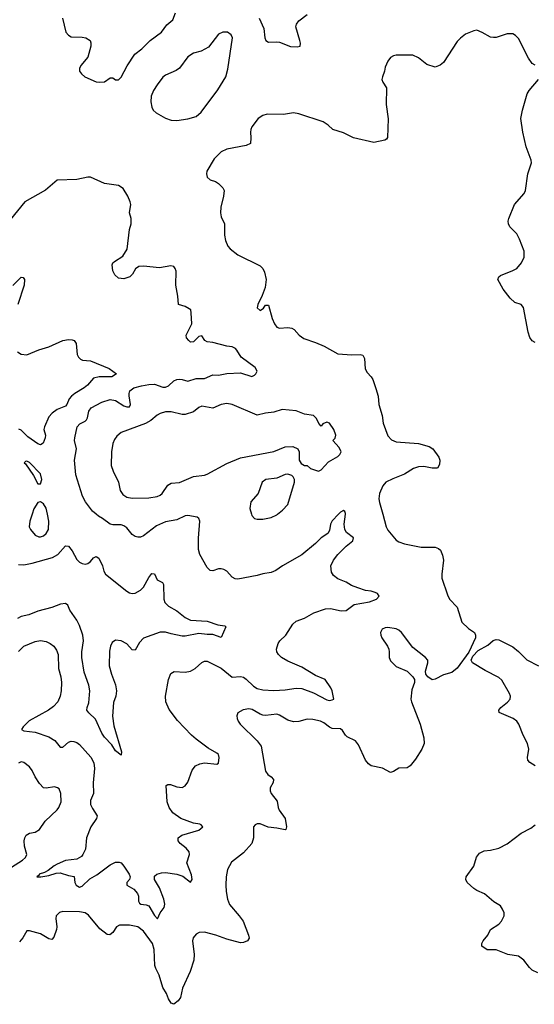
# Model space of a CAD drawing. Header units: inches. Extents: x 1449094 to 1618372, y 389908 to 534307.
# Tile 49 of 256: x 1490419 to 1494125, y 426473 to 433560. Entities that reach past the tile are written whole.
import ezdxf

# ---------------------------------------------------------------- set-up
doc = ezdxf.new("R2010")
doc.units = ezdxf.units.IN
doc.header["$MEASUREMENT"] = 0
doc.layers.add('B4492', color=7, linetype='Continuous')
doc.layers.add('B4493', color=7, linetype='Continuous')

msp = doc.modelspace()

# ---------------------------------------------------------------- linework, layer by layer
at = {"layer": 'B4492', "color": 5}
for points, elevation in [([(1490410, 429012.1), (1490450, 429050.9), (1490530, 429084.4), (1490570, 429091.2), (1490610, 429084.4), (1490639.5, 429070), (1490664.2, 429050), (1490683, 429023), (1490697.3, 428990), (1490699.3, 428890), (1490715.1, 428830), (1490719.3, 428790), (1490718, 428730), (1490709.8, 428690), (1490693.3, 428650), (1490663.1, 428616.9), (1490625.4, 428590), (1490486.7, 428513.3), (1490443.1, 428470), (1490432, 428450), (1490450, 428441), (1490530, 428432.2), (1490630, 428397.8), (1490671, 428371), (1490710, 428323), (1490730, 428323), (1490770, 428358.9), (1490790, 428366.3), (1490810, 428365.6), (1490830, 428358.4), (1490850, 428342), (1490931.2, 428251.2), (1490951.9, 428210), (1490958.4, 428170), (1490947.8, 428067.8), (1490950.8, 427990), (1490930, 427939.1), (1490929.9, 427910), (1490942.4, 427882.4), (1490976.9, 427830), (1490972.8, 427810), (1490931.2, 427750), (1490899.1, 427670), (1490892.1, 427590), (1490874.8, 427550), (1490863.4, 427536.6), (1490830, 427517.2), (1490750, 427506.9), (1490690, 427480.8), (1490668, 427470), (1490624.3, 427435.7), (1490598.2, 427421.8), (1490559.3, 427410), (1490558.6, 427401.4), (1490542, 427390), (1490572, 427390), (1490630, 427399.8), (1490682.3, 427417.7), (1490710, 427420.2), (1490770, 427399.1), (1490812.1, 427392.1), (1490817.3, 427350), (1490825.7, 427330), (1490850, 427316), (1490870, 427322.2), (1490925.1, 427374.9), (1490975.4, 427404.6), (1491070, 427475.9), (1491110, 427495.6), (1491136.6, 427496.6), (1491150, 427491.5), (1491170, 427467.8), (1491207, 427410), (1491214.8, 427390), (1491209.7, 427370), (1491191.5, 427350), (1491189.5, 427330), (1491240.3, 427300.3), (1491267.9, 427270), (1491273.6, 427250), (1491274.9, 427214.9), (1491280.8, 427200.8), (1491292.4, 427192.4), (1491330, 427188.5), (1491350, 427180.7), (1491390, 427112.3), (1491412.1, 427087.9), (1491431.8, 427130), (1491459, 427170), (1491465.3, 427194.7), (1491457.5, 427230), (1491425.9, 427310), (1491390.4, 427370), (1491390, 427394), (1491406, 427410), (1491440.3, 427419.7), (1491470, 427420.5), (1491550, 427409.8), (1491594.1, 427394.1), (1491650, 427352.7), (1491660.4, 427370), (1491655.2, 427404.7), (1491623.6, 427490), (1491641.3, 427550), (1491638.7, 427570), (1491616.8, 427596.8), (1491574.4, 427630), (1491561.3, 427650), (1491560.5, 427670), (1491586, 427690), (1491710, 427726.2), (1491737.1, 427750), (1491725.3, 427765.3), (1491716, 427770), (1491670, 427776.2), (1491579.1, 427810), (1491523, 427850), (1491496.3, 427890), (1491482, 427930), (1491472.7, 428047.3), (1491485.4, 428054.6), (1491505.4, 428054.6), (1491550, 428037.2), (1491590, 428033.2), (1491610, 428045.2), (1491630, 428072.3), (1491661.6, 428158.4), (1491684.4, 428190), (1491715.8, 428204.2), (1491750, 428209.8), (1491838.3, 428201.7), (1491850.3, 428209.6), (1491855.3, 428250), (1491850.4, 428270), (1491839.7, 428279.7), (1491777.1, 428317.1), (1491690, 428380.3), (1491657, 428410), (1491556.4, 428516.4), (1491494.8, 428594.8), (1491471.8, 428650), (1491468.7, 428690), (1491490.3, 428809.7), (1491506.4, 428853.6), (1491530.6, 428869.4), (1491610, 428863.1), (1491650, 428870.9), (1491682.4, 428890), (1491730, 428932), (1491750, 428942), (1491770, 428942), (1491870, 428892), (1491950, 428827.4), (1492008.6, 428831.4), (1492030, 428826.5), (1492050, 428814.2), (1492102.1, 428762.1), (1492130, 428745.9), (1492170, 428736.5), (1492250, 428730.7), (1492330, 428736.2), (1492410, 428748.9), (1492450, 428745.3), (1492534.1, 428714.1), (1492630, 428663.5), (1492650, 428659.5), (1492670, 428664), (1492682, 428670), (1492668.2, 428730), (1492660.5, 428750), (1492619.1, 428810), (1492550, 428839.6), (1492450, 428900.3), (1492350, 428942.2), (1492304.6, 428970), (1492283.1, 428990), (1492270.3, 429010), (1492267.6, 429030), (1492279.5, 429070), (1492293.4, 429090), (1492335.2, 429130), (1492386, 429210), (1492410, 429231), (1492470, 429252.4), (1492537.3, 429290), (1492621.9, 429318.2), (1492658.2, 429321.8), (1492734.3, 429305.7), (1492770, 429308.3), (1492828.8, 429351.2), (1492937.3, 429370), (1492987.7, 429390), (1493006.8, 429410), (1492994.8, 429430), (1492978, 429438), (1492950, 429447.2), (1492910, 429451.4), (1492854, 429470), (1492807.9, 429487.9), (1492770, 429510.3), (1492710, 429536.5), (1492679.2, 429559.2), (1492664.1, 429584.1), (1492660.5, 429630), (1492679.4, 429670), (1492710.9, 429710), (1492769.1, 429770.9), (1492819.3, 429810), (1492823.8, 429830), (1492773.7, 429870), (1492761.5, 429890), (1492755.5, 429930), (1492765.3, 430000)], 660), ([(1493033, 430000), (1493057.4, 429910), (1493070, 429886), (1493130, 429813.4), (1493150, 429800.7), (1493190, 429787.7), (1493310, 429764.4), (1493410, 429763.1), (1493434.7, 429754.7), (1493450, 429740.7), (1493464.8, 429704.8), (1493472.2, 429670), (1493459.5, 429570), (1493459.9, 429539.9), (1493499.9, 429419.9), (1493513.4, 429390), (1493570.3, 429330.3), (1493604.1, 429224.1), (1493650, 429178), (1493694, 429150), (1493702, 429130), (1493701, 429110), (1493653.4, 429006.6), (1493570, 428892), (1493530, 428860.9), (1493470, 428845.2), (1493410, 428814), (1493390, 428809.3), (1493358, 428830), (1493344, 428850), (1493342, 428870), (1493359, 428930), (1493357.2, 428950), (1493341.2, 428970), (1493250, 429040.9), (1493169.6, 429150), (1493150, 429166), (1493130, 429175.1), (1493070, 429184.5), (1493050, 429182), (1493030, 429172.3), (1493021.1, 429158.9), (1493017.3, 429150), (1493019.1, 429130), (1493027.7, 429110), (1493068.2, 429050), (1493076.4, 429030), (1493080.4, 429010), (1493079.3, 428970), (1493090, 428944), (1493130, 428904.9), (1493210.4, 428870.4), (1493250.6, 428830.6), (1493262.8, 428810), (1493262.8, 428790), (1493244.2, 428735.8), (1493236.5, 428670), (1493240.3, 428650), (1493304.2, 428490), (1493328.5, 428390), (1493332.2, 428350), (1493314.9, 428310), (1493270, 428237.2), (1493231, 428190), (1493210, 428176), (1493150, 428171.8), (1493110, 428147.6), (1493090, 428142), (1493031.8, 428171.8), (1492950, 428189.8), (1492930, 428204), (1492908.5, 428230), (1492860, 428340), (1492838, 428370), (1492778.3, 428398.3), (1492765.1, 428410), (1492744.4, 428444.4), (1492730, 428456), (1492670, 428456.8), (1492650, 428467.1), (1492610, 428499.2), (1492586, 428510), (1492530, 428523.9), (1492490, 428526.2), (1492430, 428508.7), (1492390, 428506.6), (1492350, 428517.8), (1492290, 428553.5), (1492270, 428560.4), (1492190, 428550.9), (1492170, 428553.5), (1492150, 428560.5), (1492094, 428594), (1492070, 428599.7), (1492027.3, 428592.7), (1491991, 428570), (1491982.8, 428550), (1491984, 428530), (1491993.4, 428510), (1492007.7, 428490), (1492130.2, 428370.2), (1492158.7, 428330), (1492188.5, 428150), (1492206.8, 428126.8), (1492230.8, 428110), (1492247.3, 428090), (1492244.9, 428070), (1492223.8, 428030), (1492223, 428010), (1492230.6, 427990), (1492274.4, 427934.4), (1492280.5, 427890), (1492288, 427870), (1492330.4, 427810), (1492340.5, 427750), (1492336, 427730), (1492330, 427727.6), (1492270, 427741.1), (1492207.7, 427747.7), (1492150, 427771.1), (1492128.9, 427771.1), (1492114.9, 427765.1), (1492103, 427750), (1492103.1, 427670), (1492090.2, 427630), (1492030, 427562), (1491944.3, 427495.7), (1491915.8, 427444.2), (1491904.9, 427390), (1491903.2, 427330), (1491905.1, 427285.1), (1491914.6, 427230), (1491930.3, 427190), (1492000.2, 427110), (1492027.6, 427070), (1492067.4, 426970), (1492071.7, 426948.3), (1492060.7, 426930), (1492030, 426916.9), (1492010, 426914.7), (1491910, 426941.5), (1491830.7, 426970.7), (1491750, 426991.1), (1491710.4, 426989.6), (1491690, 426978), (1491668.9, 426951.1), (1491664.4, 426930), (1491674.9, 426830), (1491674, 426790), (1491646.2, 426710), (1491592.3, 426590), (1491577.2, 426522.8), (1491561.3, 426498.7), (1491530, 426472.7), (1491510, 426481.2), (1491490, 426513.2), (1491476.8, 426550), (1491450, 426592.8), (1491422.9, 426682.9), (1491398.8, 426730), (1491393, 426753), (1491387.7, 426867.7), (1491374.5, 426910), (1491310, 426998.7), (1491269.6, 427030), (1491210, 427043.4), (1491138, 427042), (1491117, 427030), (1491090, 426989.3), (1491067.5, 426972.5), (1491050, 426976.2), (1490996.8, 427016.8), (1490913.5, 427113.5), (1490890, 427131.1), (1490850, 427138.7), (1490730, 427139.6), (1490706, 427134), (1490682.4, 427110), (1490678.4, 427090), (1490687, 427030), (1490683.7, 427010), (1490663.9, 426956.1), (1490650, 426939.3), (1490630, 426942.9), (1490570, 426979.1), (1490490, 427002), (1490470, 427001.2), (1490442.3, 426950), (1490418, 426922)], 680), ([(1490509.2, 430000), (1490493, 429950), (1490487.7, 429910), (1490497.3, 429890), (1490531, 429850), (1490558, 429838), (1490570, 429837.1), (1490590, 429844.9), (1490610, 429861.6), (1490626.3, 429890), (1490628.2, 429950), (1490618.5, 430000)], 660), ([(1492715.8, 430000), (1492668.3, 429951.7), (1492657.8, 429930), (1492650, 429882.8), (1492637.2, 429862.8), (1492590, 429830.4), (1492550, 429790.3), (1492450, 429708.5), (1492312.3, 429630), (1492263.7, 429596.3), (1492230, 429580.3), (1492170, 429571.7), (1492130, 429558.9), (1491990, 429531.8), (1491970, 429535.8), (1491950, 429548.2), (1491910, 429590.5), (1491890, 429602.4), (1491870, 429608.4), (1491850, 429608.2), (1491810, 429594), (1491790, 429594.8), (1491770, 429616), (1491717, 429710), (1491706.6, 429746.6), (1491707.2, 429827.2), (1491716.1, 429950), (1491710.2, 429970.2), (1491698.2, 429978.2), (1491630, 429991.6), (1491610, 429987.8), (1491550, 429959.6), (1491470, 429945.8), (1491404.3, 429915.7), (1491310, 429843.8), (1491290, 429835.5), (1491270, 429834.9), (1491250, 429840.5), (1491230, 429855.5), (1491190, 429903.1), (1491170, 429917.8), (1491150, 429923.6), (1491090, 429923.2), (1491070.7, 429930), (1491016.5, 429970), (1490986.5, 429986.5), (1490970.4, 430000)], 660), ([(1492087.8, 430000), (1492090, 429991), (1492108.9, 429968.9), (1492130, 429964.4), (1492170, 429966), (1492230, 429978), (1492270, 429996.3), (1492274.7, 430000)], 680), ([(1490410, 429639.3), (1490450, 429636.3), (1490510, 429647.5), (1490656.3, 429690), (1490692.9, 429710), (1490750, 429772.2), (1490770, 429770.4), (1490797.2, 429737.2), (1490830, 429674.9), (1490850, 429655.3), (1490870, 429644.9), (1490890, 429640.9), (1490910, 429646.3), (1490930, 429661.3), (1490950, 429686.4), (1490970, 429697.1), (1490990, 429683.8), (1491016.5, 429630), (1491024.6, 429590), (1491036.4, 429570), (1491190, 429447), (1491210, 429434.9), (1491230, 429430.3), (1491250, 429432), (1491290, 429454), (1491310, 429474.4), (1491350, 429546), (1491370, 429573), (1491390, 429570.8), (1491408.9, 429528.9), (1491448.1, 429508.1), (1491454.9, 429494.9), (1491456.9, 429390), (1491465.3, 429365.3), (1491490, 429338), (1491550, 429306), (1491610, 429257.8), (1491650, 429238.5), (1491770, 429230.2), (1491844.9, 429204.9), (1491895.9, 429195.9), (1491904.7, 429190), (1491870, 429114), (1491810, 429134.3), (1491770, 429133.5), (1491710, 429141.5), (1491610, 429123.5), (1491590, 429123.8), (1491510, 429138.7), (1491468.2, 429151.8), (1491430, 429152.5), (1491311.1, 429108.9), (1491283, 429077), (1491250, 429022), (1491230, 429023.6), (1491190, 429066.9), (1491150, 429089.8), (1491110, 429092.8), (1491084, 429076), (1491073.4, 429050), (1491066.5, 429013.5), (1491064, 428910), (1491079.8, 428850), (1491110, 428773), (1491116.6, 428730), (1491112.1, 428690), (1491095.4, 428644.6), (1491086.5, 428546.5), (1491097, 428477), (1491151.3, 428290), (1491150, 428266), (1491110, 428297.2), (1491081.5, 428341.4), (1491030, 428394.5), (1491010, 428423.7), (1490965.2, 428525.2), (1490916.2, 428570), (1490902, 428590), (1490904.2, 428610), (1490916.6, 428643.4), (1490923.5, 428730), (1490918, 428770), (1490884, 428864), (1490866.6, 428970), (1490867.5, 429010), (1490879.6, 429090), (1490874.2, 429130), (1490850, 429198.7), (1490830, 429236.9), (1490779.7, 429310), (1490766.3, 429346.3), (1490750, 429358.7), (1490713.4, 429353.4), (1490651.5, 429328.5), (1490550, 429301.7), (1490483.8, 429276.2), (1490430, 429264.3), (1490404.2, 429250)], 640), ([(1494130, 428189.6), (1494093, 428213), (1494077.3, 428230), (1494075.8, 428250), (1494085.8, 428310), (1494075.8, 428350), (1494045, 428410), (1494013.7, 428490), (1493999.7, 428510), (1493972, 428530), (1493872.5, 428572.5), (1493869.5, 428590), (1493883.7, 428610), (1493932.5, 428647.5), (1493951.6, 428668.4), (1493953.5, 428690), (1493946, 428710), (1493890, 428805.1), (1493870, 428826), (1493770, 428875.6), (1493679.3, 428930), (1493669.2, 428950), (1493682, 428978), (1493721.6, 429018.4), (1493790, 429057.3), (1493827.8, 429092.2), (1493850, 429098), (1493870, 429095.5), (1493970, 429045.3), (1494012.1, 429012.1), (1494072.3, 428952.3), (1494154.9, 428910)], 680), ([(1490361.1, 427458.9), (1490439.3, 427510), (1490460.9, 427530), (1490469.3, 427550), (1490454.5, 427610), (1490452, 427650), (1490455.1, 427670), (1490466.6, 427690), (1490490, 427705.5), (1490530, 427712.7), (1490562.7, 427730), (1490603.6, 427790), (1490690, 427872.7), (1490702, 427890), (1490717.4, 427930), (1490716.3, 427990), (1490703.5, 428023.5), (1490692.1, 428032.1), (1490670, 428037.2), (1490610, 428028.2), (1490590, 428031.5), (1490561.3, 428061.3), (1490531, 428110), (1490510, 428155.1), (1490490, 428182), (1490450, 428214), (1490430, 428218.4), (1490410, 428209.3)], 680), ([(1494150, 426699.8), (1494110, 426718.8), (1494090, 426737.2), (1494048.9, 426790), (1494010, 426819.5), (1493933.3, 426830), (1493850, 426865.2), (1493785.6, 426865.6), (1493747, 426890), (1493746, 426910), (1493756.3, 426930), (1493789.7, 426970), (1493809.4, 427010), (1493870, 427048.8), (1493887.8, 427070), (1493907.3, 427110), (1493907.3, 427130), (1493897.1, 427157.1), (1493881.2, 427181.2), (1493833.2, 427210), (1493767.2, 427267.2), (1493710, 427292.3), (1493690, 427306.6), (1493642, 427350), (1493632, 427370), (1493634.5, 427390), (1493690, 427467.7), (1493708.7, 427531.3), (1493730, 427561.3), (1493763.3, 427576.7), (1493810, 427582.8), (1493870, 427597.8), (1493930, 427627.9), (1494030, 427705), (1494099, 427741), (1494130, 427763.6)], 680)]:
    msp.add_lwpolyline(points, dxfattribs=dict(at, elevation=elevation))
at = {"layer": 'B4493', "color": 5}
for points, elevation in [([(1490727, 433570), (1490751.6, 433470), (1490770, 433448), (1490790, 433437.7), (1490870, 433435.2), (1490896.2, 433430), (1490927.1, 433410), (1490932.5, 433392.5), (1490930.8, 433370), (1490909.7, 433290.3), (1490860.5, 433230), (1490849.6, 433210), (1490849.6, 433190), (1490863.7, 433170), (1490889.3, 433150), (1490970, 433114), (1490990.5, 433109.5), (1491030, 433112.3), (1491070, 433142.7), (1491090, 433141.2), (1491110, 433126.6), (1491130, 433126.6), (1491150, 433147), (1491192.7, 433227.3), (1491248.5, 433311.5), (1491299.3, 433350), (1491359.1, 433410), (1491440.3, 433470), (1491477.6, 433522.4), (1491521.8, 433558.2), (1491541.1, 433610)], 660), ([(1492144.2, 433570), (1492176.6, 433496.6), (1492183.9, 433430), (1492191.3, 433411.3), (1492210, 433398), (1492270, 433401.2), (1492290, 433397.2), (1492370, 433367), (1492416.3, 433363.7), (1492438, 433370), (1492440.7, 433390), (1492437.1, 433410), (1492408.7, 433508.7), (1492412.3, 433527.7), (1492430, 433552.3), (1492490, 433597.2)], 660), ([(1494130, 433233), (1494110, 433246), (1494084.1, 433284.1), (1494010, 433424.5), (1493990, 433445.6), (1493970, 433458), (1493930, 433458.9), (1493850, 433433), (1493830, 433431.3), (1493810, 433434.7), (1493750, 433468.3), (1493710, 433483.6), (1493690, 433480.7), (1493630, 433456.9), (1493592.3, 433427.7), (1493570, 433402.9), (1493470, 433251.8), (1493447.4, 433232.6), (1493410, 433218.4), (1493350, 433238.4), (1493290, 433286.6), (1493250, 433304.5), (1493130, 433305.2), (1493110, 433301.2), (1493090, 433289), (1493070, 433262), (1493050, 433218), (1493046.8, 433190), (1493030.8, 433150), (1493027.7, 433130), (1493034.8, 433110), (1493061, 433070), (1493057.3, 432950), (1493072.5, 432847.5), (1493067.9, 432712.1), (1493060.7, 432699.3), (1493048.2, 432691.8), (1492970, 432676.9), (1492822, 432710), (1492750, 432745.1), (1492675.3, 432770), (1492641.2, 432801.2), (1492604.5, 432824.5), (1492430, 432883.6), (1492390, 432889.6), (1492318, 432878), (1492200.9, 432879.1), (1492170, 432869.4), (1492136, 432850), (1492091, 432790), (1492082.8, 432770), (1492081, 432750), (1492084.7, 432710), (1492082, 432670), (1492050, 432655.3), (1491910, 432629.3), (1491870.5, 432609.5), (1491820.7, 432559.3), (1491766.4, 432470), (1491764.4, 432450), (1491770, 432426.8), (1491790, 432407.7), (1491830, 432394.8), (1491850, 432381), (1491882.8, 432350), (1491890.8, 432330), (1491887.7, 432290), (1491866.7, 432210), (1491864.2, 432170), (1491870, 432141), (1491894.9, 432090), (1491894.4, 432010), (1491901.3, 431970), (1491917.1, 431930), (1491935.5, 431910), (1491990, 431868.7), (1492150, 431788.5), (1492170, 431768.2), (1492182.5, 431742.5), (1492193.6, 431690), (1492187, 431633), (1492166.3, 431573.7), (1492133.4, 431510), (1492130, 431486), (1492150, 431467.7), (1492175.9, 431484.1), (1492190, 431504.7), (1492210, 431504.7), (1492237.7, 431410), (1492254, 431370), (1492270, 431346), (1492290, 431339.5), (1492350, 431344.2), (1492378.5, 431338.6), (1492394.8, 431330), (1492430.7, 431290), (1492465.9, 431265.8), (1492550, 431237), (1492610.8, 431210), (1492710, 431154.4), (1492810, 431148.2), (1492870.7, 431150.7), (1492890, 431146), (1492902, 431122), (1492906.4, 431046.4), (1492920.3, 431020.3), (1492950.3, 430990.3), (1492962, 430970), (1492984.4, 430904.4), (1492999.5, 430850), (1493006.4, 430790), (1493028.2, 430710), (1493036.3, 430656.3), (1493070, 430564.7), (1493095.9, 430535.9), (1493130, 430520.5), (1493290, 430510.4), (1493368.6, 430488.6), (1493393.4, 430470), (1493438.4, 430410), (1493444.4, 430390), (1493442.5, 430357.5), (1493427.7, 430332.3), (1493390, 430331.6), (1493330, 430344.2), (1493290, 430341.6), (1493256, 430330), (1493191.4, 430288.6), (1493105.1, 430254.9), (1493055.5, 430230), (1493034.3, 430205.7), (1493010.3, 430150), (1493005.5, 430110), (1493010, 430084.7), (1493033, 430000)], 680), ([(1494130, 431237.2), (1494109.7, 431249.6), (1494093.1, 431273.1), (1494080.5, 431310), (1494047.5, 431487.5), (1494030, 431509.2), (1493985.4, 431525.4), (1493950, 431556), (1493901.3, 431621.3), (1493862, 431690), (1493869.3, 431710), (1493882.3, 431717.8), (1493970, 431753.6), (1493998.3, 431770), (1494032.1, 431810), (1494051.1, 431850), (1494053, 431893), (1494019.3, 431979.3), (1493998.3, 432018.3), (1493947.6, 432070), (1493938.7, 432090), (1493936.9, 432110), (1493940.5, 432130), (1493983.5, 432230), (1494051.3, 432310), (1494062, 432330), (1494078, 432450), (1494105.1, 432530), (1494103.5, 432550), (1494065.3, 432645.3), (1494041.7, 432750), (1494028.6, 432848.6), (1494040.4, 432910), (1494074.6, 433025.4), (1494087.1, 433050), (1494154.3, 433130)], 680), ([(1490970.4, 430000), (1490943, 430022.9), (1490892.4, 430090), (1490871, 430131), (1490822.8, 430282.8), (1490813.8, 430390), (1490829.1, 430470), (1490814.9, 430530), (1490815.2, 430550), (1490832.9, 430630), (1490852, 430650), (1490890.1, 430669.9), (1490899.8, 430680.2), (1490906.9, 430693.1), (1490917.6, 430742.4), (1490934.3, 430765.7), (1491010, 430807.9), (1491070, 430825.5), (1491110, 430818.7), (1491170, 430779.9), (1491190, 430773.6), (1491210, 430773.6), (1491217.8, 430790), (1491207.3, 430852.7), (1491206.6, 430870), (1491212.4, 430887.6), (1491241.6, 430910), (1491295.9, 430924.1), (1491350, 430934.3), (1491390, 430936.5), (1491450, 430915.3), (1491470, 430914.6), (1491490, 430924.2), (1491530, 430961), (1491550, 430970.7), (1491570, 430973.7), (1491590, 430970.6), (1491630, 430958.2), (1491690, 430977.2), (1491750, 430977.7), (1491810, 431003), (1491850, 431002.1), (1491910, 431013.3), (1492010, 431017.7), (1492090, 430992.2), (1492110, 431000.5), (1492120.3, 431010), (1492128.8, 431030), (1492115.4, 431055.4), (1492014, 431130), (1491982, 431182), (1491972.4, 431192.4), (1491950, 431204.2), (1491910, 431210.3), (1491810, 431237.4), (1491770, 431241.3), (1491751.8, 431251.8), (1491730, 431284.7), (1491710, 431278.8), (1491670, 431240.7), (1491650, 431238.8), (1491636, 431250), (1491621, 431270), (1491618.8, 431290), (1491658, 431370), (1491654.8, 431450), (1491650.5, 431470.5), (1491639.8, 431479.8), (1491610, 431496), (1491562, 431510), (1491558, 431570), (1491544, 431650), (1491544.9, 431750), (1491539.1, 431770), (1491530, 431782.8), (1491507.9, 431787.9), (1491425.4, 431774.6), (1491310, 431786.4), (1491276.6, 431783.4), (1491253.6, 431766.4), (1491231.2, 431728.8), (1491212.7, 431710), (1491170, 431694), (1491130, 431698.8), (1491103.4, 431723.4), (1491090, 431752), (1491084.9, 431795.1), (1491090.7, 431810), (1491100.7, 431819.3), (1491161.1, 431858.9), (1491192, 431908), (1491210.8, 432049.2), (1491221, 432090), (1491221, 432130), (1491211, 432170), (1491218.8, 432230), (1491214.8, 432250), (1491198.8, 432290), (1491164.9, 432344.9), (1491130, 432367.3), (1491030, 432382), (1490930, 432427.3), (1490910, 432427.7), (1490830, 432410.4), (1490690, 432404), (1490605.8, 432334.2), (1490457, 432250), (1490350, 432118.4)], 660), ([(1490370, 431647), (1490430, 431706.4), (1490445.2, 431705.2), (1490454, 431690), (1490452.1, 431650), (1490404.7, 431510)], 640), ([(1490403.1, 431170), (1490430, 431152), (1490470, 431147.9), (1490556.3, 431183.7), (1490630, 431205.4), (1490730, 431250.2), (1490770, 431258.3), (1490796.5, 431256.5), (1490811, 431250), (1490824.9, 431230), (1490834, 431150), (1490842.8, 431130), (1490856.7, 431116.7), (1490870.3, 431110.4), (1490930, 431103.8), (1491064, 431050), (1491116, 431010), (1491082, 430990), (1490990.2, 430989.8), (1490950, 430979.7), (1490907.9, 430930), (1490884.4, 430910), (1490817.2, 430870), (1490792.6, 430850), (1490776.1, 430830), (1490759.2, 430790), (1490750, 430779.2), (1490690, 430754.3), (1490652.1, 430727.9), (1490630, 430701.3), (1490598.9, 430630), (1490593.1, 430610), (1490604, 430570), (1490603.2, 430550), (1490587, 430513), (1490570, 430498.9), (1490550, 430507), (1490477.7, 430557.7), (1490430, 430605.3), (1490413.4, 430613.4)], 640), ([(1492274.7, 430000), (1492312.7, 430030), (1492349.3, 430070), (1492399, 430230), (1492398, 430250), (1492389, 430269), (1492378, 430278), (1492350, 430289), (1492330, 430285.2), (1492270, 430260.9), (1492190.7, 430249.3), (1492166, 430230), (1492136, 430150), (1492082.8, 430090), (1492077.3, 430042.7), (1492087.8, 430000)], 680), ([(1490618.5, 430000), (1490610, 430044), (1490590, 430075.1), (1490570, 430089.2), (1490550, 430084), (1490521.7, 430038.3), (1490509.2, 430000)], 660), ([(1492765.3, 430000), (1492766.2, 430006.2), (1492759.9, 430019.9), (1492750, 430027.7), (1492730, 430014.4), (1492715.8, 430000)], 660)]:
    msp.add_lwpolyline(points, dxfattribs=dict(at, elevation=elevation))
for points, elevation in [([(1491915.3, 433470), (1491882, 433470), (1491850, 433456), (1491778.7, 433361.3), (1491725.7, 433334.3), (1491670, 433318.7), (1491630, 433294), (1491569.1, 433210.9), (1491545.1, 433194.9), (1491470, 433161.6), (1491450, 433147), (1491408.1, 433091.9), (1491383.1, 433050), (1491367, 433010), (1491363.1, 432970), (1491370.4, 432930), (1491381.3, 432910), (1491401.3, 432890), (1491470, 432850.3), (1491510, 432836.5), (1491550, 432835.3), (1491630, 432846), (1491690, 432862.8), (1491726, 432894), (1491845.6, 433054.4), (1491904.7, 433150), (1491916.8, 433203.2), (1491951.8, 433430), (1491942.7, 433450)], 680), ([(1491910, 430796.9), (1491870, 430789.6), (1491810, 430764), (1491730, 430779.2), (1491710, 430769.7), (1491670, 430737.7), (1491610, 430718.8), (1491590, 430718.8), (1491510, 430738.3), (1491470, 430737.7), (1491430, 430725.4), (1491410, 430714), (1491363.8, 430676.2), (1491325.9, 430654.1), (1491150, 430589.6), (1491118, 430562), (1491102, 430538), (1491090, 430508.7), (1491080.3, 430450), (1491078.4, 430350), (1491092.2, 430310), (1491130.4, 430230), (1491142.4, 430170), (1491161.2, 430141.2), (1491190, 430122), (1491230, 430115.3), (1491350, 430118.9), (1491410, 430128.7), (1491430, 430136.4), (1491445.1, 430150), (1491486.3, 430210), (1491510, 430223.6), (1491570, 430227.6), (1491670, 430271.5), (1491750, 430280.9), (1491770, 430287.8), (1491910, 430364.6), (1492010, 430405.7), (1492250, 430452.4), (1492330, 430486), (1492386.8, 430486.8), (1492422, 430470), (1492432, 430450), (1492431.3, 430390), (1492445.4, 430365.4), (1492470, 430352), (1492490, 430352), (1492514, 430330), (1492570, 430311), (1492590, 430321), (1492643.6, 430376.4), (1492710, 430416.3), (1492723.7, 430430), (1492734, 430450), (1492720.5, 430480.5), (1492674, 430530), (1492691.8, 430548.2), (1492696.2, 430570), (1492682.4, 430610), (1492650, 430657), (1492630, 430662.9), (1492602.8, 430650), (1492590, 430634), (1492573.8, 430653.8), (1492557.4, 430690), (1492534.5, 430710), (1492470, 430721.1), (1492410, 430745.4), (1492310, 430753.3), (1492250, 430735.6), (1492190, 430727.8), (1492130, 430713.3), (1491950, 430789.7)], 680), ([(1490470, 430382), (1490461, 430379), (1490452, 430370), (1490462, 430362), (1490519.5, 430279.5), (1490550, 430218), (1490570, 430218), (1490578.4, 430250), (1490569.2, 430290), (1490490, 430372.7)], 660)]:
    msp.add_lwpolyline(points, close=True, dxfattribs=dict(at, elevation=elevation))

doc.saveas('drawing.dxf')
